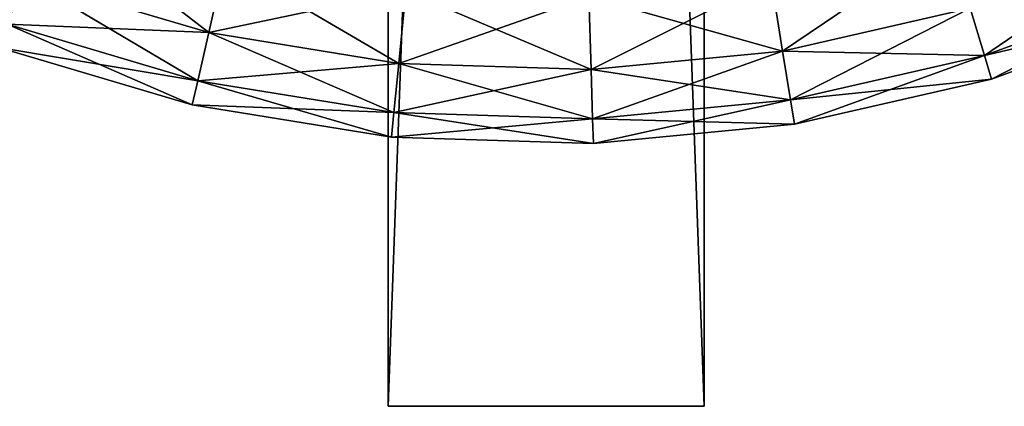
# Model space of a CAD drawing. Header units: millimetres. Extents: x 0 to 130, y 0 to 330.
# Tile 11 of 105: x 50 to 87, y 0 to 15. Entities that reach past the tile are written whole.
import ezdxf

# ---------------------------------------------------------------- set-up
doc = ezdxf.new("R2010")
doc.units = ezdxf.units.MM
doc.header["$LTSCALE"] = 25.4
doc.layers.get('0').update_dxf_attribs({"true_color": 0xff5454})

# ---------------------------------------------------------------- blocks, each defined once
blk = doc.blocks.new('PIK-I-10299.STL')
at = {"color": 250, "true_color": 0x262626}
mesh = blk.add_polyface(dxfattribs=at)
corners = [(91.584, 17.484, 132.935), (79.584, 347.484, 132.935), (79.584, 17.484, 132.935), (91.584, 347.484, 132.935)]
mesh.append_faces([[corners[k] for k in face] for face in [(0, 1, 2), (1, 0, 3)]], dxfattribs={"vtx0": -1, "color": 250})
mesh = blk.add_polyface(dxfattribs=at)
corners = [(79.584, 347.484, 132.935), (79.584, 17.484, 122.935), (79.584, 17.484, 132.935), (79.584, 347.484, 122.935)]
mesh.append_faces([[corners[k] for k in face] for face in [(0, 1, 2), (1, 0, 3)]], dxfattribs={"vtx0": -1, "color": 250})
mesh = blk.add_polyface(dxfattribs=at)
corners = [(91.584, 347.484, 122.935), (79.584, 17.484, 122.935), (79.584, 347.484, 122.935), (91.584, 17.484, 122.935)]
mesh.append_faces([[corners[k] for k in face] for face in [(0, 1, 2), (1, 0, 3)]], dxfattribs={"vtx0": -1, "color": 250})
mesh = blk.add_polyface(dxfattribs=at)
corners = [(91.584, 347.484, 122.935), (91.584, 17.484, 132.935), (91.584, 17.484, 122.935), (91.584, 347.484, 132.935)]
mesh.append_faces([[corners[k] for k in face] for face in [(0, 1, 2), (1, 0, 3)]], dxfattribs={"vtx0": -1, "color": 250})
mesh = blk.add_polyface(dxfattribs=at)
corners = [(91.584, 17.484, 132.935), (79.584, 17.484, 122.935), (91.584, 17.484, 122.935), (79.584, 17.484, 132.935)]
mesh.append_faces([[corners[k] for k in face] for face in [(0, 1, 2), (1, 0, 3)]], dxfattribs={"vtx0": -1, "color": 250})
blk = doc.blocks.new('CAMELEON-SNOWBALL-10267.STL')
at = {"color": 7, "true_color": 0xffffff}
mesh = blk.add_polyface(dxfattribs=at)
corners = [(40.892, -53.926, 79.763), (33.339, -52.628, 72.465), (40.245, -55.685, 72.465), (34.206, -50.966, 79.763)]
mesh.append_faces([[corners[k] for k in face] for face in [(0, 1, 2), (1, 0, 3)]], dxfattribs={"vtx0": -1, "color": 7})
mesh = blk.add_polyface(dxfattribs=at)
corners = [(40.245, -55.685, 49.979), (34.206, -50.966, 42.681), (40.892, -53.926, 42.681), (33.339, -52.628, 49.979)]
mesh.append_faces([[corners[k] for k in face] for face in [(0, 1, 2), (1, 0, 3)]], dxfattribs={"vtx0": -1, "color": 7})
mesh = blk.add_polyface(dxfattribs=at)
corners = [(48.519, -53.302, 86.769), (40.892, -53.926, 79.763), (47.902, -56.007, 79.763), (41.85, -51.323, 86.769)]
mesh.append_faces([[corners[k] for k in face] for face in [(0, 1, 2), (1, 0, 3)]], dxfattribs={"vtx0": -1, "color": 7})
mesh = blk.add_polyface(dxfattribs=at)
corners = [(47.902, -56.007, 42.681), (41.85, -51.323, 35.676), (48.519, -53.302, 35.676), (40.892, -53.926, 42.681)]
mesh.append_faces([[corners[k] for k in face] for face in [(0, 1, 2), (1, 0, 3)]], dxfattribs={"vtx0": -1, "color": 7})
mesh = blk.add_polyface(dxfattribs=at)
corners = [(76.047, -52.42, 86.769), (69.707, -56.706, 79.763), (76.836, -55.079, 79.763), (69.265, -53.968, 86.769)]
mesh.append_faces([[corners[k] for k in face] for face in [(0, 1, 2), (1, 0, 3)]], dxfattribs={"vtx0": -1, "color": 7})
mesh = blk.add_polyface(dxfattribs=at)
corners = [(76.836, -55.079, 42.681), (69.265, -53.968, 35.676), (76.047, -52.42, 35.676), (69.707, -56.706, 42.681)]
mesh.append_faces([[corners[k] for k in face] for face in [(0, 1, 2), (1, 0, 3)]], dxfattribs={"vtx0": -1, "color": 7})
mesh = blk.add_polyface(dxfattribs=at)
corners = [(83.698, -52.553, 79.763), (77.369, -56.875, 72.465), (84.457, -54.267, 72.465), (76.836, -55.079, 79.763)]
mesh.append_faces([[corners[k] for k in face] for face in [(0, 1, 2), (1, 0, 3)]], dxfattribs={"vtx0": -1, "color": 7})
mesh = blk.add_polyface(dxfattribs=at)
corners = [(84.457, -54.267, 49.979), (76.836, -55.079, 42.681), (83.698, -52.553, 42.681), (77.369, -56.875, 49.979)]
mesh.append_faces([[corners[k] for k in face] for face in [(0, 1, 2), (1, 0, 3)]], dxfattribs={"vtx0": -1, "color": 7})
mesh = blk.add_polyface(dxfattribs=at)
corners = [(55.121, -57.174, 42.681), (48.519, -53.302, 35.676), (55.387, -54.413, 35.676), (47.902, -56.007, 42.681)]
mesh.append_faces([[corners[k] for k in face] for face in [(0, 1, 2), (1, 0, 3)]], dxfattribs={"vtx0": -1, "color": 7})
mesh = blk.add_polyface(dxfattribs=at)
corners = [(55.387, -54.413, 86.769), (47.902, -56.007, 79.763), (55.121, -57.174, 79.763), (48.519, -53.302, 86.769)]
mesh.append_faces([[corners[k] for k in face] for face in [(0, 1, 2), (1, 0, 3)]], dxfattribs={"vtx0": -1, "color": 7})
mesh = blk.add_polyface(dxfattribs=at)
corners = [(47.902, -56.007, 79.763), (40.245, -55.685, 72.465), (47.485, -57.833, 72.465), (40.892, -53.926, 79.763)]
mesh.append_faces([[corners[k] for k in face] for face in [(0, 1, 2), (1, 0, 3)]], dxfattribs={"vtx0": -1, "color": 7})
mesh = blk.add_polyface(dxfattribs=at)
corners = [(47.485, -57.833, 49.979), (40.892, -53.926, 42.681), (47.902, -56.007, 42.681), (40.245, -55.685, 49.979)]
mesh.append_faces([[corners[k] for k in face] for face in [(0, 1, 2), (1, 0, 3)]], dxfattribs={"vtx0": -1, "color": 7})
mesh = blk.add_polyface(dxfattribs=at)
corners = [(69.707, -56.706, 42.681), (62.34, -54.636, 35.676), (69.265, -53.968, 35.676), (62.429, -57.408, 42.681)]
mesh.append_faces([[corners[k] for k in face] for face in [(0, 1, 2), (1, 0, 3)]], dxfattribs={"vtx0": -1, "color": 7})
mesh = blk.add_polyface(dxfattribs=at)
corners = [(69.265, -53.968, 86.769), (62.429, -57.408, 79.763), (69.707, -56.706, 79.763), (62.34, -54.636, 86.769)]
mesh.append_faces([[corners[k] for k in face] for face in [(0, 1, 2), (1, 0, 3)]], dxfattribs={"vtx0": -1, "color": 7})
mesh = blk.add_polyface(dxfattribs=at)
corners = [(62.429, -57.408, 42.681), (55.387, -54.413, 35.676), (62.34, -54.636, 35.676), (55.121, -57.174, 42.681)]
mesh.append_faces([[corners[k] for k in face] for face in [(0, 1, 2), (1, 0, 3)]], dxfattribs={"vtx0": -1, "color": 7})
mesh = blk.add_polyface(dxfattribs=at)
corners = [(62.34, -54.636, 86.769), (55.121, -57.174, 79.763), (62.429, -57.408, 79.763), (55.387, -54.413, 86.769)]
mesh.append_faces([[corners[k] for k in face] for face in [(0, 1, 2), (1, 0, 3)]], dxfattribs={"vtx0": -1, "color": 7})
mesh = blk.add_polyface(dxfattribs=at)
corners = [(84.457, -54.267, 72.465), (77.638, -57.78, 64.99), (84.839, -55.13, 64.99), (77.369, -56.875, 72.465)]
mesh.append_faces([[corners[k] for k in face] for face in [(0, 1, 2), (1, 0, 3)]], dxfattribs={"vtx0": -1, "color": 7})
mesh = blk.add_polyface(dxfattribs=at)
corners = [(84.839, -55.13, 57.455), (77.369, -56.875, 49.979), (84.457, -54.267, 49.979), (77.638, -57.78, 57.455)]
mesh.append_faces([[corners[k] for k in face] for face in [(0, 1, 2), (1, 0, 3)]], dxfattribs={"vtx0": -1, "color": 7})
mesh = blk.add_polyface(dxfattribs=at)
corners = [(77.369, -56.875, 49.979), (69.707, -56.706, 42.681), (76.836, -55.079, 42.681), (70.006, -58.556, 49.979)]
mesh.append_faces([[corners[k] for k in face] for face in [(0, 1, 2), (1, 0, 3)]], dxfattribs={"vtx0": -1, "color": 7})
mesh = blk.add_polyface(dxfattribs=at)
corners = [(76.836, -55.079, 79.763), (70.006, -58.556, 72.465), (77.369, -56.875, 72.465), (69.707, -56.706, 79.763)]
mesh.append_faces([[corners[k] for k in face] for face in [(0, 1, 2), (1, 0, 3)]], dxfattribs={"vtx0": -1, "color": 7})
mesh = blk.add_polyface(dxfattribs=at)
corners = [(84.839, -55.13, 64.99), (77.638, -57.78, 57.455), (84.839, -55.13, 57.455), (77.638, -57.78, 64.99)]
mesh.append_faces([[corners[k] for k in face] for face in [(0, 1, 2), (1, 0, 3)]], dxfattribs={"vtx0": -1, "color": 7})
mesh = blk.add_polyface(dxfattribs=at)
corners = [(47.485, -57.833, 72.465), (39.919, -56.571, 64.99), (47.275, -58.754, 64.99), (40.245, -55.685, 72.465)]
mesh.append_faces([[corners[k] for k in face] for face in [(0, 1, 2), (1, 0, 3)]], dxfattribs={"vtx0": -1, "color": 7})
mesh = blk.add_polyface(dxfattribs=at)
corners = [(47.275, -58.754, 57.455), (40.245, -55.685, 49.979), (47.485, -57.833, 49.979), (39.919, -56.571, 57.455)]
mesh.append_faces([[corners[k] for k in face] for face in [(0, 1, 2), (1, 0, 3)]], dxfattribs={"vtx0": -1, "color": 7})
mesh = blk.add_polyface(dxfattribs=at)
corners = [(55.121, -57.174, 79.763), (47.485, -57.833, 72.465), (54.941, -59.039, 72.465), (47.902, -56.007, 79.763)]
mesh.append_faces([[corners[k] for k in face] for face in [(0, 1, 2), (1, 0, 3)]], dxfattribs={"vtx0": -1, "color": 7})
mesh = blk.add_polyface(dxfattribs=at)
corners = [(54.941, -59.039, 49.979), (47.902, -56.007, 42.681), (55.121, -57.174, 42.681), (47.485, -57.833, 49.979)]
mesh.append_faces([[corners[k] for k in face] for face in [(0, 1, 2), (1, 0, 3)]], dxfattribs={"vtx0": -1, "color": 7})
mesh = blk.add_polyface(dxfattribs=at)
corners = [(47.275, -58.754, 64.99), (39.919, -56.571, 57.455), (47.275, -58.754, 57.455), (39.919, -56.571, 64.99)]
mesh.append_faces([[corners[k] for k in face] for face in [(0, 1, 2), (1, 0, 3)]], dxfattribs={"vtx0": -1, "color": 7})
mesh = blk.add_polyface(dxfattribs=at)
corners = [(70.006, -58.556, 49.979), (62.429, -57.408, 42.681), (69.707, -56.706, 42.681), (62.489, -59.281, 49.979)]
mesh.append_faces([[corners[k] for k in face] for face in [(0, 1, 2), (1, 0, 3)]], dxfattribs={"vtx0": -1, "color": 7})
mesh = blk.add_polyface(dxfattribs=at)
corners = [(69.707, -56.706, 79.763), (62.489, -59.281, 72.465), (70.006, -58.556, 72.465), (62.429, -57.408, 79.763)]
mesh.append_faces([[corners[k] for k in face] for face in [(0, 1, 2), (1, 0, 3)]], dxfattribs={"vtx0": -1, "color": 7})
mesh = blk.add_polyface(dxfattribs=at)
corners = [(62.489, -59.281, 49.979), (55.121, -57.174, 42.681), (62.429, -57.408, 42.681), (54.941, -59.039, 49.979)]
mesh.append_faces([[corners[k] for k in face] for face in [(0, 1, 2), (1, 0, 3)]], dxfattribs={"vtx0": -1, "color": 7})
mesh = blk.add_polyface(dxfattribs=at)
corners = [(62.429, -57.408, 79.763), (54.941, -59.039, 72.465), (62.489, -59.281, 72.465), (55.121, -57.174, 79.763)]
mesh.append_faces([[corners[k] for k in face] for face in [(0, 1, 2), (1, 0, 3)]], dxfattribs={"vtx0": -1, "color": 7})
mesh = blk.add_polyface(dxfattribs=at)
corners = [(77.638, -57.78, 57.455), (70.006, -58.556, 49.979), (77.369, -56.875, 49.979), (70.157, -59.488, 57.455)]
mesh.append_faces([[corners[k] for k in face] for face in [(0, 1, 2), (1, 0, 3)]], dxfattribs={"vtx0": -1, "color": 7})
mesh = blk.add_polyface(dxfattribs=at)
corners = [(77.369, -56.875, 72.465), (70.157, -59.488, 64.99), (77.638, -57.78, 64.99), (70.006, -58.556, 72.465)]
mesh.append_faces([[corners[k] for k in face] for face in [(0, 1, 2), (1, 0, 3)]], dxfattribs={"vtx0": -1, "color": 7})
mesh = blk.add_polyface(dxfattribs=at)
corners = [(54.941, -59.039, 72.465), (47.275, -58.754, 64.99), (54.85, -59.979, 64.99), (47.485, -57.833, 72.465)]
mesh.append_faces([[corners[k] for k in face] for face in [(0, 1, 2), (1, 0, 3)]], dxfattribs={"vtx0": -1, "color": 7})
mesh = blk.add_polyface(dxfattribs=at)
corners = [(54.85, -59.979, 57.455), (47.485, -57.833, 49.979), (54.941, -59.039, 49.979), (47.275, -58.754, 57.455)]
mesh.append_faces([[corners[k] for k in face] for face in [(0, 1, 2), (1, 0, 3)]], dxfattribs={"vtx0": -1, "color": 7})
mesh = blk.add_polyface(dxfattribs=at)
corners = [(77.638, -57.78, 64.99), (70.157, -59.488, 57.455), (77.638, -57.78, 57.455), (70.157, -59.488, 64.99)]
mesh.append_faces([[corners[k] for k in face] for face in [(0, 1, 2), (1, 0, 3)]], dxfattribs={"vtx0": -1, "color": 7})
mesh = blk.add_polyface(dxfattribs=at)
corners = [(70.157, -59.488, 57.455), (62.489, -59.281, 49.979), (70.006, -58.556, 49.979), (62.519, -60.225, 57.455)]
mesh.append_faces([[corners[k] for k in face] for face in [(0, 1, 2), (1, 0, 3)]], dxfattribs={"vtx0": -1, "color": 7})
mesh = blk.add_polyface(dxfattribs=at)
corners = [(70.006, -58.556, 72.465), (62.519, -60.225, 64.99), (70.157, -59.488, 64.99), (62.489, -59.281, 72.465)]
mesh.append_faces([[corners[k] for k in face] for face in [(0, 1, 2), (1, 0, 3)]], dxfattribs={"vtx0": -1, "color": 7})
mesh = blk.add_polyface(dxfattribs=at)
corners = [(54.85, -59.979, 64.99), (47.275, -58.754, 57.455), (54.85, -59.979, 57.455), (47.275, -58.754, 64.99)]
mesh.append_faces([[corners[k] for k in face] for face in [(0, 1, 2), (1, 0, 3)]], dxfattribs={"vtx0": -1, "color": 7})
mesh = blk.add_polyface(dxfattribs=at)
corners = [(62.519, -60.225, 57.455), (54.941, -59.039, 49.979), (62.489, -59.281, 49.979), (54.85, -59.979, 57.455)]
mesh.append_faces([[corners[k] for k in face] for face in [(0, 1, 2), (1, 0, 3)]], dxfattribs={"vtx0": -1, "color": 7})
mesh = blk.add_polyface(dxfattribs=at)
corners = [(62.489, -59.281, 72.465), (54.85, -59.979, 64.99), (62.519, -60.225, 64.99), (54.941, -59.039, 72.465)]
mesh.append_faces([[corners[k] for k in face] for face in [(0, 1, 2), (1, 0, 3)]], dxfattribs={"vtx0": -1, "color": 7})
mesh = blk.add_polyface(dxfattribs=at)
corners = [(70.157, -59.488, 64.99), (62.519, -60.225, 57.455), (70.157, -59.488, 57.455), (62.519, -60.225, 64.99)]
mesh.append_faces([[corners[k] for k in face] for face in [(0, 1, 2), (1, 0, 3)]], dxfattribs={"vtx0": -1, "color": 7})
mesh = blk.add_polyface(dxfattribs=at)
corners = [(62.519, -60.225, 64.99), (54.85, -59.979, 57.455), (62.519, -60.225, 57.455), (54.85, -59.979, 64.99)]
mesh.append_faces([[corners[k] for k in face] for face in [(0, 1, 2), (1, 0, 3)]], dxfattribs={"vtx0": -1, "color": 7})
blk = doc.blocks.new('CAMELEON-SNOWBALL-10267')
at = {"color": 0}
blk.add_blockref('CAMELEON-SNOWBALL-10267.STL', (0, 0), dxfattribs=at)
blk = doc.blocks.new('Grupuj#1')
at = {"color": 0}
for name, p in [('PIK-I-10299.STL', (-15.584, -17.484, -1.406)), ('CAMELEON-SNOWBALL-10267', (9.28, 70.211, -1.222))]:
    blk.add_blockref(name, p, dxfattribs=at)

msp = doc.modelspace()

# ---------------------------------------------------------------- block references
at = {"color": 0}
msp.add_blockref('Grupuj#1', (0, 0, -0.078), dxfattribs=at)

doc.saveas('drawing.dxf')
